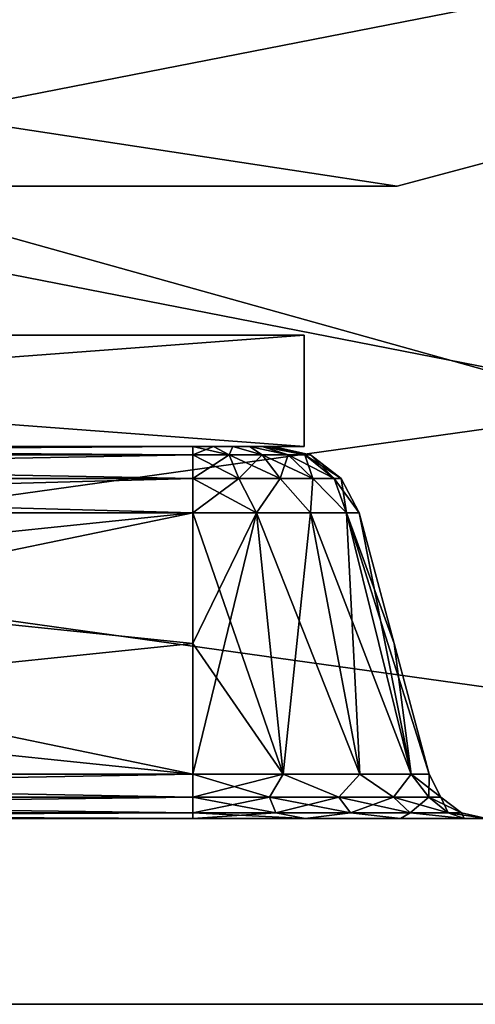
# Model space of a CAD drawing. Header units: millimetres. Extents: x -55 to 105, y -19 to 12.
# Tile 4 of 33: x 6 to 12, y -12 to 1. Entities that reach past the tile are written whole.
import ezdxf

# ---------------------------------------------------------------- set-up
doc = ezdxf.new("R2010")
doc.units = ezdxf.units.MM
doc.header["$LTSCALE"] = 26.699852
for name, color, linetype in [('1', 7, 'CONTINUOUS'), ('18', 7, 'CONTINUOUS'), ('22', 7, 'CONTINUOUS'), ('245', 7, 'CONTINUOUS'), ('246', 7, 'CONTINUOUS'), ('247', 7, 'CONTINUOUS'), ('249', 7, 'CONTINUOUS'), ('255', 7, 'CONTINUOUS'), ('256', 7, 'CONTINUOUS'), ('26', 7, 'CONTINUOUS'), ('27', 7, 'CONTINUOUS'), ('28', 7, 'CONTINUOUS'), ('3', 7, 'CONTINUOUS'), ('32', 7, 'CONTINUOUS'), ('33', 7, 'CONTINUOUS'), ('34', 7, 'CONTINUOUS'), ('35', 7, 'CONTINUOUS'), ('36', 7, 'CONTINUOUS'), ('40', 7, 'CONTINUOUS'), ('41', 7, 'CONTINUOUS'), ('42', 7, 'CONTINUOUS'), ('46', 7, 'CONTINUOUS'), ('47', 7, 'CONTINUOUS'), ('48', 7, 'CONTINUOUS'), ('49', 7, 'CONTINUOUS'), ('5', 7, 'CONTINUOUS'), ('59', 7, 'CONTINUOUS'), ('60', 7, 'CONTINUOUS'), ('62', 7, 'CONTINUOUS'), ('63', 7, 'CONTINUOUS'), ('7', 7, 'CONTINUOUS')]:
    doc.layers.add(name, color=color, linetype=linetype)

msp = doc.modelspace()

# ---------------------------------------------------------------- linework, layer by layer
at = {"layer": '1', "color": 250, "linetype": 'Continuous', "true_color": 0x2f3335}
for points in [[(-43, -12, 54.686), (43, -12, -54.686), (32.996, -12, -1.094), (-43, -12, 54.686)], [(-43, -12, -54.686), (43, -12, -54.686), (-43, -12, 54.686), (-43, -12, -54.686)], [(32.996, -12, 1.094), (-43, -12, 54.686), (32.996, -12, -1.094), (32.996, -12, 1.094)], [(33.744, -12, 3.15), (-43, -12, 54.686), (32.996, -12, 1.094), (33.744, -12, 3.15)], [(35.15, -12, 4.826), (-43, -12, 54.686), (33.744, -12, 3.15), (35.15, -12, 4.826)], [(37.045, -12, 5.92), (-43, -12, 54.686), (35.15, -12, 4.826), (37.045, -12, 5.92)], [(-43, -12, 54.686), (39.2, -12, 6.3), (41.355, -12, 5.92), (-43, -12, 54.686)], [(39.2, -12, 6.3), (-43, -12, 54.686), (37.045, -12, 5.92), (39.2, -12, 6.3)], [(43, -12, 54.686), (-43, -12, 54.686), (41.355, -12, 5.92), (43, -12, 54.686)]]:
    msp.add_3dface(points, dxfattribs=at)
at = {"layer": '18', "color": 250, "linetype": 'Continuous', "true_color": 0x2f3335}
for points in [[(43, 12, 55), (-43, 12, 55), (43, 0, 54.843), (43, 12, 55)], [(-43, 12, 55), (43, -12, 54.686), (43, 0, 54.843), (-43, 12, 55)], [(43, -12, 54.686), (-43, 12, 55), (-43, 0, 54.843), (43, -12, 54.686)], [(-43, -12, 54.686), (43, -12, 54.686), (-43, 0, 54.843), (-43, -12, 54.686)]]:
    msp.add_3dface(points, dxfattribs=at)
at = {"layer": '22', "color": 250, "linetype": 'Continuous', "true_color": 0x2f3335}
for points in [[(43, 12, -55), (-43, -12, -54.686), (-43, 0, -54.843), (43, 12, -55)], [(-43, 12, -55), (43, 12, -55), (-43, 0, -54.843), (-43, 12, -55)], [(-43, -12, -54.686), (43, 12, -55), (43, 0, -54.843), (-43, -12, -54.686)], [(43, -12, -54.686), (-43, -12, -54.686), (43, 0, -54.843), (43, -12, -54.686)]]:
    msp.add_3dface(points, dxfattribs=at)
at = {"layer": '245', "color": 254, "linetype": 'Continuous', "true_color": 0xcccccc}
for points in [[(10, -4.5, -45.5), (10, -4.5, -33.5), (-10, -4.5, -45.5), (10, -4.5, -45.5)], [(10, -4.5, 33.5), (-10, -4.5, 33.5), (0, -4.5, 31.6), (10, -4.5, 33.5)], [(-10, -4.5, -45.5), (10, -4.5, -33.5), (-10, -4.5, -33.5), (-10, -4.5, -45.5)], [(-10, -4.5, -33.5), (10, -4.5, -33.5), (0, -4.5, -31.6), (-10, -4.5, -33.5)], [(0.8, -4.5, -28.614), (10, -4.5, 33.5), (0, -4.5, -28.4), (0.8, -4.5, -28.614)], [(0.8, -4.5, 31.386), (10, -4.5, 33.5), (0, -4.5, 31.6), (0.8, -4.5, 31.386)], [(10, -4.5, 33.5), (0.8, -4.5, 28.614), (0, -4.5, -28.4), (10, -4.5, 33.5)], [(0, -4.5, -31.6), (10, -4.5, -33.5), (0.8, -4.5, -31.386), (0, -4.5, -31.6)], [(1.386, -4.5, -29.2), (10, -4.5, 33.5), (0.8, -4.5, -28.614), (1.386, -4.5, -29.2)], [(1.386, -4.5, 30.8), (10, -4.5, 33.5), (0.8, -4.5, 31.386), (1.386, -4.5, 30.8)], [(0.8, -4.5, 28.614), (10, -4.5, 33.5), (1.386, -4.5, 29.2), (0.8, -4.5, 28.614)], [(0.8, -4.5, -31.386), (10, -4.5, -33.5), (1.386, -4.5, -30.8), (0.8, -4.5, -31.386)], [(1.386, -4.5, -30.8), (10, -4.5, -33.5), (1.6, -4.5, -30), (1.386, -4.5, -30.8)], [(1.6, -4.5, -30), (10, -4.5, 33.5), (1.386, -4.5, -29.2), (1.6, -4.5, -30)], [(1.6, -4.5, 30), (10, -4.5, 33.5), (1.386, -4.5, 30.8), (1.6, -4.5, 30)], [(1.386, -4.5, 29.2), (10, -4.5, 33.5), (1.6, -4.5, 30), (1.386, -4.5, 29.2)], [(10, -4.5, -33.5), (10, -4.5, 33.5), (1.6, -4.5, -30), (10, -4.5, -33.5)]]:
    msp.add_3dface(points, dxfattribs=at)
at = {"layer": '246', "color": 254, "linetype": 'Continuous', "true_color": 0xcccccc}
for points in [[(10, -3, -33.5), (6, -3, -36.5), (-10, -3, -33.5), (10, -3, -33.5)], [(10, -3, 33.5), (0, -3, 31.6), (-10, -3, 33.5), (10, -3, 33.5)], [(0, -3, -31.6), (10, -3, -33.5), (-10, -3, -33.5), (0, -3, -31.6)], [(0.8, -3, -28.614), (-4.5, -3, -15.5), (10, -3, -33.5), (0.8, -3, -28.614)], [(-4.5, -3, -15.5), (-1.5, -3, -15.5), (10, -3, -33.5), (-4.5, -3, -15.5)], [(-1.5, -3, -15.5), (1.5, -3, -15.5), (10, -3, -33.5), (-1.5, -3, -15.5)], [(0.8, -3, 31.386), (0, -3, 31.6), (10, -3, 33.5), (0.8, -3, 31.386)], [(0, -3, -31.6), (0.8, -3, -31.386), (10, -3, -33.5), (0, -3, -31.6)], [(0.8, -3, -31.386), (1.386, -3, -30.8), (10, -3, -33.5), (0.8, -3, -31.386)], [(1.386, -3, 30.8), (0.8, -3, 31.386), (10, -3, 33.5), (1.386, -3, 30.8)], [(1.386, -3, -29.2), (0.8, -3, -28.614), (10, -3, -33.5), (1.386, -3, -29.2)], [(1.386, -3, -30.8), (1.6, -3, -30), (10, -3, -33.5), (1.386, -3, -30.8)], [(1.6, -3, 30), (1.386, -3, 30.8), (10, -3, 33.5), (1.6, -3, 30)], [(1.6, -3, -30), (1.386, -3, -29.2), (10, -3, -33.5), (1.6, -3, -30)], [(1.5, -3, -15.5), (4.5, -3, -15.5), (10, -3, -33.5), (1.5, -3, -15.5)], [(4.5, -3, 15.5), (1.6, -3, 30), (10, -3, 33.5), (4.5, -3, 15.5)], [(4.5, -3, 12.5), (4.5, -3, 15.5), (10, -3, -33.5), (4.5, -3, 12.5)], [(10, -3, -33.5), (4.5, -3, 15.5), (10, -3, 33.5), (10, -3, -33.5)], [(4.5, -3, 5.5), (4.5, -3, 8.5), (10, -3, -33.5), (4.5, -3, 5.5)], [(4.5, -3, 8.5), (4.5, -3, 12.5), (10, -3, -33.5), (4.5, -3, 8.5)], [(4.5, -3, -1.5), (4.5, -3, 1.5), (10, -3, -33.5), (4.5, -3, -1.5)], [(4.5, -3, 1.5), (4.5, -3, 5.5), (10, -3, -33.5), (4.5, -3, 1.5)], [(4.5, -3, -5.5), (4.5, -3, -1.5), (10, -3, -33.5), (4.5, -3, -5.5)], [(4.5, -3, -8.5), (4.5, -3, -5.5), (10, -3, -33.5), (4.5, -3, -8.5)], [(4.5, -3, -12.5), (4.5, -3, -8.5), (10, -3, -33.5), (4.5, -3, -12.5)], [(4.5, -3, -15.5), (4.5, -3, -12.5), (10, -3, -33.5), (4.5, -3, -15.5)], [(6, -3, -40.5), (6, -3, -36.5), (10, -3, -45.5), (6, -3, -40.5)], [(10, -3, -45.5), (6, -3, -36.5), (10, -3, -33.5), (10, -3, -45.5)], [(6, -3, -41.5), (6, -3, -40.5), (10, -3, -45.5), (6, -3, -41.5)], [(6, -3, -45.5), (6, -3, -41.5), (10, -3, -45.5), (6, -3, -45.5)]]:
    msp.add_3dface(points, dxfattribs=at)
at = {"layer": '247', "color": 254, "linetype": 'Continuous', "true_color": 0xcccccc}
for points in [[(10, -4.5, -33.5), (10, -3, -33.5), (10, -3, 33.5), (10, -4.5, -33.5)], [(10, -4.5, 33.5), (10, -4.5, -33.5), (10, -3, 33.5), (10, -4.5, 33.5)]]:
    msp.add_3dface(points, dxfattribs=at)
at = {"layer": '249', "color": 254, "linetype": 'Continuous', "true_color": 0xcccccc}
for points in [[(-10, -4.5, 33.5), (10, -4.5, 33.5), (-10, -3, 33.5), (-10, -4.5, 33.5)], [(10, -4.5, 33.5), (10, -3, 33.5), (-10, -3, 33.5), (10, -4.5, 33.5)]]:
    msp.add_3dface(points, dxfattribs=at)
at = {"layer": '255', "color": 254, "linetype": 'Continuous', "true_color": 0xcccccc}
for points in [[(10, -4.5, -45.5), (10, -3, -45.5), (10, -3, -33.5), (10, -4.5, -45.5)], [(10, -4.5, -33.5), (10, -4.5, -45.5), (10, -3, -33.5), (10, -4.5, -33.5)]]:
    msp.add_3dface(points, dxfattribs=at)
at = {"layer": '256', "color": 254, "linetype": 'Continuous', "true_color": 0xcccccc}
for points in [[(10, -4.5, -45.5), (-10, -4.5, -45.5), (10, -3, -45.5), (10, -4.5, -45.5)], [(-10, -4.5, -45.5), (6, -3, -45.5), (10, -3, -45.5), (-10, -4.5, -45.5)]]:
    msp.add_3dface(points, dxfattribs=at)
at = {"layer": '26', "color": 250, "linetype": 'Continuous', "true_color": 0x2f3335}
for points in [[(11.681, -8.907, -33), (10.738, -5.389, 33), (11.209, -7.148, 33), (11.681, -8.907, -33)], [(11.209, -7.148, -33), (10.738, -5.389, 33), (11.681, -8.907, -33), (11.209, -7.148, -33)], [(10.738, -5.389, -33), (10.738, -5.389, 33), (11.209, -7.148, -33), (10.738, -5.389, -33)], [(11.681, -8.907, 33), (11.681, -8.907, -33), (11.209, -7.148, 33), (11.681, -8.907, 33)]]:
    msp.add_3dface(points, dxfattribs=at)
at = {"layer": '27', "color": 250, "linetype": 'Continuous', "true_color": 0x2f3335}
for points in [[(9.717, -8.907, 35.939), (8.5, -5.389, 35.238), (8.5, -7.148, 35.709), (9.717, -8.907, 35.939)], [(9.357, -5.389, 35.068), (8.5, -5.389, 35.238), (9.717, -8.907, 35.939), (9.357, -5.389, 35.068)], [(10.749, -8.907, 35.249), (9.357, -5.389, 35.068), (9.717, -8.907, 35.939), (10.749, -8.907, 35.249)], [(10.083, -5.389, 34.583), (9.357, -5.389, 35.068), (10.749, -8.907, 35.249), (10.083, -5.389, 34.583)], [(11.439, -8.907, 34.217), (10.083, -5.389, 34.583), (10.749, -8.907, 35.249), (11.439, -8.907, 34.217)], [(10.568, -5.389, 33.857), (10.083, -5.389, 34.583), (11.439, -8.907, 34.217), (10.568, -5.389, 33.857)], [(11.681, -8.907, 33), (10.568, -5.389, 33.857), (11.439, -8.907, 34.217), (11.681, -8.907, 33)], [(11.681, -8.907, 33), (11.209, -7.148, 33), (10.568, -5.389, 33.857), (11.681, -8.907, 33)], [(11.209, -7.148, 33), (10.738, -5.389, 33), (10.568, -5.389, 33.857), (11.209, -7.148, 33)], [(8.5, -8.907, 36.181), (9.717, -8.907, 35.939), (8.5, -7.148, 35.709), (8.5, -8.907, 36.181)]]:
    msp.add_3dface(points, dxfattribs=at)
at = {"layer": '28', "color": 250, "linetype": 'Continuous', "true_color": 0x2f3335}
for points in [[(8.5, -8.907, 36.181), (8.5, -7.148, 35.709), (-8.5, -5.389, 35.238), (8.5, -8.907, 36.181)], [(8.5, -7.148, 35.709), (8.5, -5.389, 35.238), (-8.5, -5.389, 35.238), (8.5, -7.148, 35.709)], [(8.5, -8.907, 36.181), (-8.5, -5.389, 35.238), (-8.5, -7.148, 35.709), (8.5, -8.907, 36.181)], [(-8.5, -8.907, 36.181), (8.5, -8.907, 36.181), (-8.5, -7.148, 35.709), (-8.5, -8.907, 36.181)]]:
    msp.add_3dface(points, dxfattribs=at)
at = {"layer": '3', "color": 250, "linetype": 'Continuous', "true_color": 0x2f3335}
for points in [[(8.5, -9.5, 36.954), (-47.5, -9.5, 43.5), (47.5, -9.5, 43.5), (8.5, -9.5, 36.954)], [(8.5, -9.5, 36.954), (-8.5, -9.5, 36.954), (-47.5, -9.5, 43.5), (8.5, -9.5, 36.954)], [(47.5, -9.5, 43.5), (-47.5, -9.5, 43.5), (-47.196, -9.5, 45.031), (47.5, -9.5, 43.5)], [(-47.196, -9.5, -45.031), (-47.5, -9.5, -43.5), (47.196, -9.5, -45.031), (-47.196, -9.5, -45.031)], [(47.196, -9.5, -45.031), (-47.5, -9.5, -43.5), (47.5, -9.5, -43.5), (47.196, -9.5, -45.031)], [(-47.5, -9.5, -43.5), (-8.5, -9.5, -36.954), (47.5, -9.5, -43.5), (-47.5, -9.5, -43.5)], [(-46.328, -9.5, -46.328), (-47.196, -9.5, -45.031), (46.328, -9.5, -46.328), (-46.328, -9.5, -46.328)], [(46.328, -9.5, -46.328), (-47.196, -9.5, -45.031), (47.196, -9.5, -45.031), (46.328, -9.5, -46.328)], [(-46.328, -9.5, 46.328), (47.196, -9.5, 45.031), (-47.196, -9.5, 45.031), (-46.328, -9.5, 46.328)], [(47.196, -9.5, 45.031), (47.5, -9.5, 43.5), (-47.196, -9.5, 45.031), (47.196, -9.5, 45.031)], [(-45.031, -9.5, -47.196), (-46.328, -9.5, -46.328), (45.031, -9.5, -47.196), (-45.031, -9.5, -47.196)], [(45.031, -9.5, -47.196), (-46.328, -9.5, -46.328), (46.328, -9.5, -46.328), (45.031, -9.5, -47.196)], [(-45.031, -9.5, 47.196), (46.328, -9.5, 46.328), (-46.328, -9.5, 46.328), (-45.031, -9.5, 47.196)], [(46.328, -9.5, 46.328), (47.196, -9.5, 45.031), (-46.328, -9.5, 46.328), (46.328, -9.5, 46.328)], [(-43.5, -9.5, -47.5), (-45.031, -9.5, -47.196), (43.5, -9.5, -47.5), (-43.5, -9.5, -47.5)], [(43.5, -9.5, -47.5), (-45.031, -9.5, -47.196), (45.031, -9.5, -47.196), (43.5, -9.5, -47.5)], [(-43.5, -9.5, 47.5), (45.031, -9.5, 47.196), (-45.031, -9.5, 47.196), (-43.5, -9.5, 47.5)], [(45.031, -9.5, 47.196), (46.328, -9.5, 46.328), (-45.031, -9.5, 47.196), (45.031, -9.5, 47.196)], [(43.5, -9.5, 47.5), (45.031, -9.5, 47.196), (-43.5, -9.5, 47.5), (43.5, -9.5, 47.5)], [(-8.5, -9.5, -36.954), (8.5, -9.5, -36.954), (47.5, -9.5, -43.5), (-8.5, -9.5, -36.954)], [(10.013, -9.5, 36.653), (8.5, -9.5, 36.954), (47.5, -9.5, 43.5), (10.013, -9.5, 36.653)], [(8.5, -9.5, -36.954), (10.013, -9.5, -36.653), (47.5, -9.5, -43.5), (8.5, -9.5, -36.954)], [(11.296, -9.5, 35.796), (10.013, -9.5, 36.653), (47.5, -9.5, 43.5), (11.296, -9.5, 35.796)], [(10.013, -9.5, -36.653), (11.296, -9.5, -35.796), (47.5, -9.5, -43.5), (10.013, -9.5, -36.653)], [(12.153, -9.5, 34.513), (11.296, -9.5, 35.796), (43.25, -9.5, 4.826), (12.153, -9.5, 34.513)], [(11.296, -9.5, 35.796), (47.5, -9.5, 43.5), (43.25, -9.5, 4.826), (11.296, -9.5, 35.796)], [(11.296, -9.5, -35.796), (12.153, -9.5, -34.513), (47.5, -9.5, -43.5), (11.296, -9.5, -35.796)], [(12.454, -9.5, 33), (12.153, -9.5, 34.513), (43.25, -9.5, 4.826), (12.454, -9.5, 33)], [(12.153, -9.5, -34.513), (12.454, -9.5, -33), (47.5, -9.5, -43.5), (12.153, -9.5, -34.513)]]:
    msp.add_3dface(points, dxfattribs=at)
at = {"layer": '32', "color": 250, "linetype": 'Continuous', "true_color": 0x2f3335}
for points in [[(-8.5, -7.148, -35.709), (-8.5, -5.389, -35.238), (8.5, -5.389, -35.238), (-8.5, -7.148, -35.709)], [(-8.5, -8.907, -36.181), (8.5, -5.389, -35.238), (8.5, -7.148, -35.709), (-8.5, -8.907, -36.181)], [(-8.5, -8.907, -36.181), (-8.5, -7.148, -35.709), (8.5, -5.389, -35.238), (-8.5, -8.907, -36.181)], [(8.5, -8.907, -36.181), (-8.5, -8.907, -36.181), (8.5, -7.148, -35.709), (8.5, -8.907, -36.181)]]:
    msp.add_3dface(points, dxfattribs=at)
at = {"layer": '33', "color": 250, "linetype": 'Continuous', "true_color": 0x2f3335}
for points in [[(8.5, -8.907, -36.181), (8.5, -7.148, -35.709), (9.357, -5.389, -35.068), (8.5, -8.907, -36.181)], [(8.5, -8.907, -36.181), (9.357, -5.389, -35.068), (9.717, -8.907, -35.939), (8.5, -8.907, -36.181)], [(8.5, -7.148, -35.709), (8.5, -5.389, -35.238), (9.357, -5.389, -35.068), (8.5, -7.148, -35.709)], [(9.357, -5.389, -35.068), (10.083, -5.389, -34.583), (9.717, -8.907, -35.939), (9.357, -5.389, -35.068)], [(9.717, -8.907, -35.939), (10.083, -5.389, -34.583), (10.749, -8.907, -35.249), (9.717, -8.907, -35.939)], [(10.083, -5.389, -34.583), (10.568, -5.389, -33.857), (10.749, -8.907, -35.249), (10.083, -5.389, -34.583)], [(10.568, -5.389, -33.857), (10.738, -5.389, -33), (11.439, -8.907, -34.217), (10.568, -5.389, -33.857)], [(10.749, -8.907, -35.249), (10.568, -5.389, -33.857), (11.439, -8.907, -34.217), (10.749, -8.907, -35.249)], [(10.738, -5.389, -33), (11.209, -7.148, -33), (11.439, -8.907, -34.217), (10.738, -5.389, -33)], [(11.209, -7.148, -33), (11.681, -8.907, -33), (11.439, -8.907, -34.217), (11.209, -7.148, -33)]]:
    msp.add_3dface(points, dxfattribs=at)
at = {"layer": '34', "color": 250, "linetype": 'Continuous', "true_color": 0x2f3335}
for points in [[(11.681, -8.907, -33), (11.841, -9.214, 33), (11.841, -9.214, -33), (11.681, -8.907, -33)], [(11.681, -8.907, -33), (11.681, -8.907, 33), (11.841, -9.214, 33), (11.681, -8.907, -33)], [(11.841, -9.214, 33), (12.116, -9.425, 33), (11.841, -9.214, -33), (11.841, -9.214, 33)], [(11.841, -9.214, -33), (12.116, -9.425, 33), (12.116, -9.425, -33), (11.841, -9.214, -33)], [(12.454, -9.5, 33), (12.454, -9.5, -33), (12.116, -9.425, -33), (12.454, -9.5, 33)], [(12.116, -9.425, 33), (12.454, -9.5, 33), (12.116, -9.425, -33), (12.116, -9.425, 33)]]:
    msp.add_3dface(points, dxfattribs=at)
at = {"layer": '35', "color": 250, "linetype": 'Continuous', "true_color": 0x2f3335}
for points in [[(9.717, -8.907, 35.939), (8.5, -8.907, 36.181), (9.532, -9.214, 36.177), (9.717, -8.907, 35.939)], [(8.5, -8.907, 36.181), (8.5, -9.214, 36.341), (9.532, -9.214, 36.177), (8.5, -8.907, 36.181)], [(9.717, -8.907, 35.939), (9.532, -9.214, 36.177), (10.464, -9.214, 35.703), (9.717, -8.907, 35.939)], [(10.749, -8.907, 35.249), (9.717, -8.907, 35.939), (10.464, -9.214, 35.703), (10.749, -8.907, 35.249)], [(10.749, -8.907, 35.249), (10.464, -9.214, 35.703), (11.203, -9.214, 34.964), (10.749, -8.907, 35.249)], [(11.439, -8.907, 34.217), (10.749, -8.907, 35.249), (11.203, -9.214, 34.964), (11.439, -8.907, 34.217)], [(11.439, -8.907, 34.217), (11.203, -9.214, 34.964), (11.677, -9.214, 34.032), (11.439, -8.907, 34.217)], [(11.841, -9.214, 33), (11.439, -8.907, 34.217), (11.677, -9.214, 34.032), (11.841, -9.214, 33)], [(11.681, -8.907, 33), (11.439, -8.907, 34.217), (11.841, -9.214, 33), (11.681, -8.907, 33)], [(8.5, -9.214, 36.341), (9.617, -9.425, 36.439), (9.532, -9.214, 36.177), (8.5, -9.214, 36.341)], [(8.5, -9.425, 36.616), (9.617, -9.425, 36.439), (8.5, -9.214, 36.341), (8.5, -9.425, 36.616)], [(9.532, -9.214, 36.177), (10.625, -9.425, 35.925), (10.464, -9.214, 35.703), (9.532, -9.214, 36.177)], [(9.617, -9.425, 36.439), (10.625, -9.425, 35.925), (9.532, -9.214, 36.177), (9.617, -9.425, 36.439)], [(10.464, -9.214, 35.703), (11.425, -9.425, 35.125), (11.203, -9.214, 34.964), (10.464, -9.214, 35.703)], [(10.625, -9.425, 35.925), (11.425, -9.425, 35.125), (10.464, -9.214, 35.703), (10.625, -9.425, 35.925)], [(11.203, -9.214, 34.964), (11.939, -9.425, 34.117), (11.677, -9.214, 34.032), (11.203, -9.214, 34.964)], [(11.425, -9.425, 35.125), (11.939, -9.425, 34.117), (11.203, -9.214, 34.964), (11.425, -9.425, 35.125)], [(11.939, -9.425, 34.117), (12.116, -9.425, 33), (11.677, -9.214, 34.032), (11.939, -9.425, 34.117)], [(12.116, -9.425, 33), (11.841, -9.214, 33), (11.677, -9.214, 34.032), (12.116, -9.425, 33)], [(8.5, -9.425, 36.616), (10.013, -9.5, 36.653), (9.617, -9.425, 36.439), (8.5, -9.425, 36.616)], [(8.5, -9.5, 36.954), (10.013, -9.5, 36.653), (8.5, -9.425, 36.616), (8.5, -9.5, 36.954)], [(9.617, -9.425, 36.439), (10.013, -9.5, 36.653), (10.625, -9.425, 35.925), (9.617, -9.425, 36.439)], [(10.013, -9.5, 36.653), (11.296, -9.5, 35.796), (10.625, -9.425, 35.925), (10.013, -9.5, 36.653)], [(10.625, -9.425, 35.925), (11.296, -9.5, 35.796), (11.425, -9.425, 35.125), (10.625, -9.425, 35.925)], [(11.296, -9.5, 35.796), (12.153, -9.5, 34.513), (11.425, -9.425, 35.125), (11.296, -9.5, 35.796)], [(11.425, -9.425, 35.125), (12.153, -9.5, 34.513), (11.939, -9.425, 34.117), (11.425, -9.425, 35.125)], [(12.153, -9.5, 34.513), (12.454, -9.5, 33), (11.939, -9.425, 34.117), (12.153, -9.5, 34.513)], [(12.454, -9.5, 33), (12.116, -9.425, 33), (11.939, -9.425, 34.117), (12.454, -9.5, 33)]]:
    msp.add_3dface(points, dxfattribs=at)
at = {"layer": '36', "color": 250, "linetype": 'Continuous', "true_color": 0x2f3335}
for points in [[(8.5, -9.214, 36.341), (8.5, -8.907, 36.181), (-8.5, -9.214, 36.341), (8.5, -9.214, 36.341)], [(8.5, -8.907, 36.181), (-8.5, -8.907, 36.181), (-8.5, -9.214, 36.341), (8.5, -8.907, 36.181)], [(8.5, -9.425, 36.616), (8.5, -9.214, 36.341), (-8.5, -9.425, 36.616), (8.5, -9.425, 36.616)], [(-8.5, -9.425, 36.616), (8.5, -9.214, 36.341), (-8.5, -9.214, 36.341), (-8.5, -9.425, 36.616)], [(-8.5, -9.5, 36.954), (8.5, -9.425, 36.616), (-8.5, -9.425, 36.616), (-8.5, -9.5, 36.954)], [(-8.5, -9.5, 36.954), (8.5, -9.5, 36.954), (8.5, -9.425, 36.616), (-8.5, -9.5, 36.954)]]:
    msp.add_3dface(points, dxfattribs=at)
at = {"layer": '40', "color": 250, "linetype": 'Continuous', "true_color": 0x2f3335}
for points in [[(-8.5, -9.214, -36.341), (-8.5, -8.907, -36.181), (8.5, -9.214, -36.341), (-8.5, -9.214, -36.341)], [(-8.5, -8.907, -36.181), (8.5, -8.907, -36.181), (8.5, -9.214, -36.341), (-8.5, -8.907, -36.181)], [(8.5, -9.425, -36.616), (-8.5, -9.214, -36.341), (8.5, -9.214, -36.341), (8.5, -9.425, -36.616)], [(-8.5, -9.425, -36.616), (-8.5, -9.214, -36.341), (8.5, -9.425, -36.616), (-8.5, -9.425, -36.616)], [(8.5, -9.5, -36.954), (-8.5, -9.5, -36.954), (-8.5, -9.425, -36.616), (8.5, -9.5, -36.954)], [(8.5, -9.5, -36.954), (-8.5, -9.425, -36.616), (8.5, -9.425, -36.616), (8.5, -9.5, -36.954)]]:
    msp.add_3dface(points, dxfattribs=at)
at = {"layer": '41', "color": 250, "linetype": 'Continuous', "true_color": 0x2f3335}
for points in [[(8.5, -9.214, -36.341), (9.717, -8.907, -35.939), (9.532, -9.214, -36.177), (8.5, -9.214, -36.341)], [(8.5, -8.907, -36.181), (9.717, -8.907, -35.939), (8.5, -9.214, -36.341), (8.5, -8.907, -36.181)], [(9.717, -8.907, -35.939), (10.464, -9.214, -35.703), (9.532, -9.214, -36.177), (9.717, -8.907, -35.939)], [(9.717, -8.907, -35.939), (10.749, -8.907, -35.249), (10.464, -9.214, -35.703), (9.717, -8.907, -35.939)], [(10.749, -8.907, -35.249), (11.203, -9.214, -34.964), (10.464, -9.214, -35.703), (10.749, -8.907, -35.249)], [(10.749, -8.907, -35.249), (11.439, -8.907, -34.217), (11.203, -9.214, -34.964), (10.749, -8.907, -35.249)], [(11.439, -8.907, -34.217), (11.677, -9.214, -34.032), (11.203, -9.214, -34.964), (11.439, -8.907, -34.217)], [(11.439, -8.907, -34.217), (11.681, -8.907, -33), (11.677, -9.214, -34.032), (11.439, -8.907, -34.217)], [(11.681, -8.907, -33), (11.841, -9.214, -33), (11.677, -9.214, -34.032), (11.681, -8.907, -33)], [(8.5, -9.425, -36.616), (8.5, -9.214, -36.341), (9.532, -9.214, -36.177), (8.5, -9.425, -36.616)], [(9.617, -9.425, -36.439), (8.5, -9.425, -36.616), (9.532, -9.214, -36.177), (9.617, -9.425, -36.439)], [(10.464, -9.214, -35.703), (9.617, -9.425, -36.439), (9.532, -9.214, -36.177), (10.464, -9.214, -35.703)], [(10.625, -9.425, -35.925), (9.617, -9.425, -36.439), (10.464, -9.214, -35.703), (10.625, -9.425, -35.925)], [(11.203, -9.214, -34.964), (10.625, -9.425, -35.925), (10.464, -9.214, -35.703), (11.203, -9.214, -34.964)], [(11.425, -9.425, -35.125), (10.625, -9.425, -35.925), (11.203, -9.214, -34.964), (11.425, -9.425, -35.125)], [(11.677, -9.214, -34.032), (11.425, -9.425, -35.125), (11.203, -9.214, -34.964), (11.677, -9.214, -34.032)], [(11.939, -9.425, -34.117), (11.425, -9.425, -35.125), (11.677, -9.214, -34.032), (11.939, -9.425, -34.117)], [(11.841, -9.214, -33), (11.939, -9.425, -34.117), (11.677, -9.214, -34.032), (11.841, -9.214, -33)], [(11.841, -9.214, -33), (12.116, -9.425, -33), (11.939, -9.425, -34.117), (11.841, -9.214, -33)], [(8.5, -9.5, -36.954), (8.5, -9.425, -36.616), (9.617, -9.425, -36.439), (8.5, -9.5, -36.954)], [(10.013, -9.5, -36.653), (8.5, -9.5, -36.954), (9.617, -9.425, -36.439), (10.013, -9.5, -36.653)], [(10.625, -9.425, -35.925), (10.013, -9.5, -36.653), (9.617, -9.425, -36.439), (10.625, -9.425, -35.925)], [(11.296, -9.5, -35.796), (10.013, -9.5, -36.653), (10.625, -9.425, -35.925), (11.296, -9.5, -35.796)], [(11.425, -9.425, -35.125), (11.296, -9.5, -35.796), (10.625, -9.425, -35.925), (11.425, -9.425, -35.125)], [(12.153, -9.5, -34.513), (11.296, -9.5, -35.796), (11.425, -9.425, -35.125), (12.153, -9.5, -34.513)], [(11.939, -9.425, -34.117), (12.153, -9.5, -34.513), (11.425, -9.425, -35.125), (11.939, -9.425, -34.117)], [(12.116, -9.425, -33), (12.153, -9.5, -34.513), (11.939, -9.425, -34.117), (12.116, -9.425, -33)], [(12.454, -9.5, -33), (12.153, -9.5, -34.513), (12.116, -9.425, -33), (12.454, -9.5, -33)]]:
    msp.add_3dface(points, dxfattribs=at)
at = {"layer": '42', "color": 250, "linetype": 'Continuous', "true_color": 0x2f3335}
for points in [[(8.5, -4.612, 34.586), (8.5, -4.5, 34.079), (-8.5, -4.612, 34.586), (8.5, -4.612, 34.586)], [(8.5, -4.5, 34.079), (-8.5, -4.5, 34.079), (-8.5, -4.612, 34.586), (8.5, -4.5, 34.079)], [(-8.5, -4.929, 34.999), (8.5, -4.612, 34.586), (-8.5, -4.612, 34.586), (-8.5, -4.929, 34.999)], [(8.5, -4.929, 34.999), (8.5, -4.612, 34.586), (-8.5, -4.929, 34.999), (8.5, -4.929, 34.999)], [(-8.5, -5.389, 35.238), (8.5, -5.389, 35.238), (8.5, -4.929, 34.999), (-8.5, -5.389, 35.238)], [(-8.5, -5.389, 35.238), (8.5, -4.929, 34.999), (-8.5, -4.929, 34.999), (-8.5, -5.389, 35.238)]]:
    msp.add_3dface(points, dxfattribs=at)
at = {"layer": '46', "color": 250, "linetype": 'Continuous', "true_color": 0x2f3335}
for points in [[(-8.5, -4.5, -34.079), (8.5, -4.5, -34.079), (8.5, -4.612, -34.586), (-8.5, -4.5, -34.079)], [(-8.5, -4.612, -34.586), (-8.5, -4.5, -34.079), (8.5, -4.612, -34.586), (-8.5, -4.612, -34.586)], [(-8.5, -4.929, -34.999), (-8.5, -4.612, -34.586), (8.5, -4.929, -34.999), (-8.5, -4.929, -34.999)], [(8.5, -4.929, -34.999), (-8.5, -4.612, -34.586), (8.5, -4.612, -34.586), (8.5, -4.929, -34.999)], [(8.5, -5.389, -35.238), (-8.5, -4.929, -34.999), (8.5, -4.929, -34.999), (8.5, -5.389, -35.238)], [(8.5, -5.389, -35.238), (-8.5, -5.389, -35.238), (-8.5, -4.929, -34.999), (8.5, -5.389, -35.238)]]:
    msp.add_3dface(points, dxfattribs=at)
at = {"layer": '47', "color": 250, "linetype": 'Continuous', "true_color": 0x2f3335}
for points in [[(8.5, -4.612, -34.586), (8.779, -4.5, -34.042), (8.99, -4.612, -34.509), (8.5, -4.612, -34.586)], [(8.5, -4.612, -34.586), (8.5, -4.5, -34.079), (8.779, -4.5, -34.042), (8.5, -4.612, -34.586)], [(8.779, -4.5, -34.042), (9.04, -4.5, -33.935), (8.99, -4.612, -34.509), (8.779, -4.5, -34.042)], [(8.99, -4.612, -34.509), (9.04, -4.5, -33.935), (9.432, -4.612, -34.283), (8.99, -4.612, -34.509)], [(9.04, -4.5, -33.935), (9.263, -4.5, -33.763), (9.432, -4.612, -34.283), (9.04, -4.5, -33.935)], [(9.432, -4.612, -34.283), (9.263, -4.5, -33.763), (9.783, -4.612, -33.932), (9.432, -4.612, -34.283)], [(9.263, -4.5, -33.763), (9.435, -4.5, -33.54), (9.783, -4.612, -33.932), (9.263, -4.5, -33.763)], [(9.783, -4.612, -33.932), (9.435, -4.5, -33.54), (10.009, -4.612, -33.49), (9.783, -4.612, -33.932)], [(9.435, -4.5, -33.54), (9.542, -4.5, -33.279), (10.009, -4.612, -33.49), (9.435, -4.5, -33.54)], [(9.542, -4.5, -33.279), (9.579, -4.5, -33), (10.009, -4.612, -33.49), (9.542, -4.5, -33.279)], [(10.009, -4.612, -33.49), (9.579, -4.5, -33), (10.086, -4.612, -33), (10.009, -4.612, -33.49)], [(8.5, -4.929, -34.999), (8.99, -4.612, -34.509), (9.118, -4.929, -34.901), (8.5, -4.929, -34.999)], [(8.5, -4.929, -34.999), (8.5, -4.612, -34.586), (8.99, -4.612, -34.509), (8.5, -4.929, -34.999)], [(8.99, -4.612, -34.509), (9.432, -4.612, -34.283), (9.118, -4.929, -34.901), (8.99, -4.612, -34.509)], [(9.118, -4.929, -34.901), (9.432, -4.612, -34.283), (9.675, -4.929, -34.617), (9.118, -4.929, -34.901)], [(9.432, -4.612, -34.283), (9.783, -4.612, -33.932), (9.675, -4.929, -34.617), (9.432, -4.612, -34.283)], [(9.675, -4.929, -34.617), (9.783, -4.612, -33.932), (10.117, -4.929, -34.175), (9.675, -4.929, -34.617)], [(9.783, -4.612, -33.932), (10.009, -4.612, -33.49), (10.117, -4.929, -34.175), (9.783, -4.612, -33.932)], [(10.009, -4.612, -33.49), (10.086, -4.612, -33), (10.401, -4.929, -33.618), (10.009, -4.612, -33.49)], [(10.117, -4.929, -34.175), (10.009, -4.612, -33.49), (10.401, -4.929, -33.618), (10.117, -4.929, -34.175)], [(10.401, -4.929, -33.618), (10.086, -4.612, -33), (10.499, -4.929, -33), (10.401, -4.929, -33.618)], [(9.357, -5.389, -35.068), (8.5, -5.389, -35.238), (9.118, -4.929, -34.901), (9.357, -5.389, -35.068)], [(8.5, -5.389, -35.238), (8.5, -4.929, -34.999), (9.118, -4.929, -34.901), (8.5, -5.389, -35.238)], [(9.357, -5.389, -35.068), (9.118, -4.929, -34.901), (9.675, -4.929, -34.617), (9.357, -5.389, -35.068)], [(10.083, -5.389, -34.583), (9.357, -5.389, -35.068), (9.675, -4.929, -34.617), (10.083, -5.389, -34.583)], [(10.083, -5.389, -34.583), (9.675, -4.929, -34.617), (10.117, -4.929, -34.175), (10.083, -5.389, -34.583)], [(10.568, -5.389, -33.857), (10.083, -5.389, -34.583), (10.117, -4.929, -34.175), (10.568, -5.389, -33.857)], [(10.568, -5.389, -33.857), (10.117, -4.929, -34.175), (10.401, -4.929, -33.618), (10.568, -5.389, -33.857)], [(10.568, -5.389, -33.857), (10.401, -4.929, -33.618), (10.499, -4.929, -33), (10.568, -5.389, -33.857)], [(10.738, -5.389, -33), (10.568, -5.389, -33.857), (10.499, -4.929, -33), (10.738, -5.389, -33)]]:
    msp.add_3dface(points, dxfattribs=at)
at = {"layer": '48', "color": 250, "linetype": 'Continuous', "true_color": 0x2f3335}
for points in [[(9.579, -4.5, -33), (9.579, -4.5, 33), (10.086, -4.612, 33), (9.579, -4.5, -33)], [(10.086, -4.612, -33), (9.579, -4.5, -33), (10.086, -4.612, 33), (10.086, -4.612, -33)], [(10.499, -4.929, -33), (10.086, -4.612, -33), (10.499, -4.929, 33), (10.499, -4.929, -33)], [(10.499, -4.929, 33), (10.086, -4.612, -33), (10.086, -4.612, 33), (10.499, -4.929, 33)], [(10.738, -5.389, 33), (10.499, -4.929, -33), (10.499, -4.929, 33), (10.738, -5.389, 33)], [(10.738, -5.389, 33), (10.738, -5.389, -33), (10.499, -4.929, -33), (10.738, -5.389, 33)]]:
    msp.add_3dface(points, dxfattribs=at)
at = {"layer": '49', "color": 250, "linetype": 'Continuous', "true_color": 0x2f3335}
for points in [[(8.5, -4.5, 34.079), (8.5, -4.612, 34.586), (8.99, -4.612, 34.509), (8.5, -4.5, 34.079)], [(8.779, -4.5, 34.042), (8.5, -4.5, 34.079), (8.99, -4.612, 34.509), (8.779, -4.5, 34.042)], [(9.04, -4.5, 33.935), (8.779, -4.5, 34.042), (8.99, -4.612, 34.509), (9.04, -4.5, 33.935)], [(9.432, -4.612, 34.283), (9.04, -4.5, 33.935), (8.99, -4.612, 34.509), (9.432, -4.612, 34.283)], [(9.263, -4.5, 33.763), (9.04, -4.5, 33.935), (9.432, -4.612, 34.283), (9.263, -4.5, 33.763)], [(9.435, -4.5, 33.54), (9.263, -4.5, 33.763), (9.783, -4.612, 33.932), (9.435, -4.5, 33.54)], [(9.783, -4.612, 33.932), (9.263, -4.5, 33.763), (9.432, -4.612, 34.283), (9.783, -4.612, 33.932)], [(9.542, -4.5, 33.279), (9.435, -4.5, 33.54), (10.009, -4.612, 33.49), (9.542, -4.5, 33.279)], [(10.009, -4.612, 33.49), (9.435, -4.5, 33.54), (9.783, -4.612, 33.932), (10.009, -4.612, 33.49)], [(10.086, -4.612, 33), (9.542, -4.5, 33.279), (10.009, -4.612, 33.49), (10.086, -4.612, 33)], [(10.086, -4.612, 33), (9.579, -4.5, 33), (9.542, -4.5, 33.279), (10.086, -4.612, 33)], [(8.5, -4.612, 34.586), (8.5, -4.929, 34.999), (9.118, -4.929, 34.901), (8.5, -4.612, 34.586)], [(8.99, -4.612, 34.509), (8.5, -4.612, 34.586), (9.118, -4.929, 34.901), (8.99, -4.612, 34.509)], [(9.432, -4.612, 34.283), (8.99, -4.612, 34.509), (9.675, -4.929, 34.617), (9.432, -4.612, 34.283)], [(9.675, -4.929, 34.617), (8.99, -4.612, 34.509), (9.118, -4.929, 34.901), (9.675, -4.929, 34.617)], [(9.783, -4.612, 33.932), (9.432, -4.612, 34.283), (10.117, -4.929, 34.175), (9.783, -4.612, 33.932)], [(10.117, -4.929, 34.175), (9.432, -4.612, 34.283), (9.675, -4.929, 34.617), (10.117, -4.929, 34.175)], [(10.009, -4.612, 33.49), (9.783, -4.612, 33.932), (10.401, -4.929, 33.618), (10.009, -4.612, 33.49)], [(10.401, -4.929, 33.618), (9.783, -4.612, 33.932), (10.117, -4.929, 34.175), (10.401, -4.929, 33.618)], [(10.499, -4.929, 33), (10.009, -4.612, 33.49), (10.401, -4.929, 33.618), (10.499, -4.929, 33)], [(10.499, -4.929, 33), (10.086, -4.612, 33), (10.009, -4.612, 33.49), (10.499, -4.929, 33)], [(8.5, -5.389, 35.238), (9.357, -5.389, 35.068), (8.5, -4.929, 34.999), (8.5, -5.389, 35.238)], [(8.5, -4.929, 34.999), (9.357, -5.389, 35.068), (9.118, -4.929, 34.901), (8.5, -4.929, 34.999)], [(9.357, -5.389, 35.068), (9.675, -4.929, 34.617), (9.118, -4.929, 34.901), (9.357, -5.389, 35.068)], [(9.357, -5.389, 35.068), (10.083, -5.389, 34.583), (9.675, -4.929, 34.617), (9.357, -5.389, 35.068)], [(10.083, -5.389, 34.583), (10.117, -4.929, 34.175), (9.675, -4.929, 34.617), (10.083, -5.389, 34.583)], [(10.083, -5.389, 34.583), (10.568, -5.389, 33.857), (10.117, -4.929, 34.175), (10.083, -5.389, 34.583)], [(10.568, -5.389, 33.857), (10.401, -4.929, 33.618), (10.117, -4.929, 34.175), (10.568, -5.389, 33.857)], [(10.568, -5.389, 33.857), (10.738, -5.389, 33), (10.401, -4.929, 33.618), (10.568, -5.389, 33.857)], [(10.738, -5.389, 33), (10.499, -4.929, 33), (10.401, -4.929, 33.618), (10.738, -5.389, 33)]]:
    msp.add_3dface(points, dxfattribs=at)
at = {"layer": '5', "color": 250, "linetype": 'Continuous', "true_color": 0x2f3335}
for points in [[(-43.5, -9.5, -47.5), (43.5, -9.5, -47.5), (-43.5, 7.5, -47.5), (-43.5, -9.5, -47.5)], [(-43.5, 7.5, -47.5), (43.5, -9.5, -47.5), (43.5, 7.5, -47.5), (-43.5, 7.5, -47.5)]]:
    msp.add_3dface(points, dxfattribs=at)
at = {"layer": '59', "color": 7, "linetype": 'Continuous'}
for points in [[(11.25, -1, 22.25), (-11.25, -1, 22.25), (-7, -1, 20), (11.25, -1, 22.25)], [(-11.25, -1, -22.25), (11.25, -1, -22.25), (7, -1, -20), (-11.25, -1, -22.25)], [(-7, -1, -20), (-11.25, -1, -22.25), (7, -1, -20), (-7, -1, -20)], [(7, -1, 20), (11.25, -1, 22.25), (-7, -1, 20), (7, -1, 20)], [(7.765, -1, 19.848), (11.25, -1, 22.25), (7, -1, 20), (7.765, -1, 19.848)], [(7, -1, -20), (11.25, -1, -22.25), (7.765, -1, -19.848), (7, -1, -20)], [(8.414, -1, 19.414), (11.25, -1, 22.25), (7.765, -1, 19.848), (8.414, -1, 19.414)], [(7.765, -1, -19.848), (11.25, -1, -22.25), (8.414, -1, -19.414), (7.765, -1, -19.848)], [(8.848, -1, 18.765), (11.25, -1, 22.25), (8.414, -1, 19.414), (8.848, -1, 18.765)], [(8.414, -1, -19.414), (11.25, -1, -22.25), (8.848, -1, -18.765), (8.414, -1, -19.414)], [(9, -1, 18), (11.25, -1, 22.25), (8.848, -1, 18.765), (9, -1, 18)], [(8.848, -1, -18.765), (11.25, -1, -22.25), (9, -1, -18), (8.848, -1, -18.765)], [(11.25, -1, -22.25), (11.25, -1, 22.25), (9, -1, -18), (11.25, -1, -22.25)], [(9, -1, -18), (11.25, -1, 22.25), (9, -1, 18), (9, -1, -18)]]:
    msp.add_3dface(points, dxfattribs=at)
at = {"layer": '60', "color": 7, "linetype": 'Continuous'}
for points in [[(41.25, 7, 41.25), (11.25, -1, 22.25), (11.25, -1, -22.25), (41.25, 7, 41.25)], [(41.25, 7, -41.25), (41.25, 7, 41.25), (11.25, -1, -22.25), (41.25, 7, -41.25)]]:
    msp.add_3dface(points, dxfattribs=at)
at = {"layer": '62', "color": 7, "linetype": 'Continuous'}
for points in [[(-41.25, 7, -41.25), (41.25, 7, -41.25), (-11.25, -1, -22.25), (-41.25, 7, -41.25)], [(-11.25, -1, -22.25), (41.25, 7, -41.25), (11.25, -1, -22.25), (-11.25, -1, -22.25)]]:
    msp.add_3dface(points, dxfattribs=at)
at = {"layer": '63', "color": 7, "linetype": 'Continuous'}
for points in [[(41.25, 7, 41.25), (-41.25, 7, 41.25), (11.25, -1, 22.25), (41.25, 7, 41.25)], [(-41.25, 7, 41.25), (-11.25, -1, 22.25), (11.25, -1, 22.25), (-41.25, 7, 41.25)]]:
    msp.add_3dface(points, dxfattribs=at)
at = {"layer": '7', "color": 250, "linetype": 'Continuous', "true_color": 0x2f3335}
for points in [[(43.5, 7.5, 47.5), (-43.5, -9.5, 47.5), (-43.5, 7.5, 47.5), (43.5, 7.5, 47.5)], [(43.5, -9.5, 47.5), (-43.5, -9.5, 47.5), (43.5, 7.5, 47.5), (43.5, -9.5, 47.5)]]:
    msp.add_3dface(points, dxfattribs=at)

doc.saveas('drawing.dxf')
